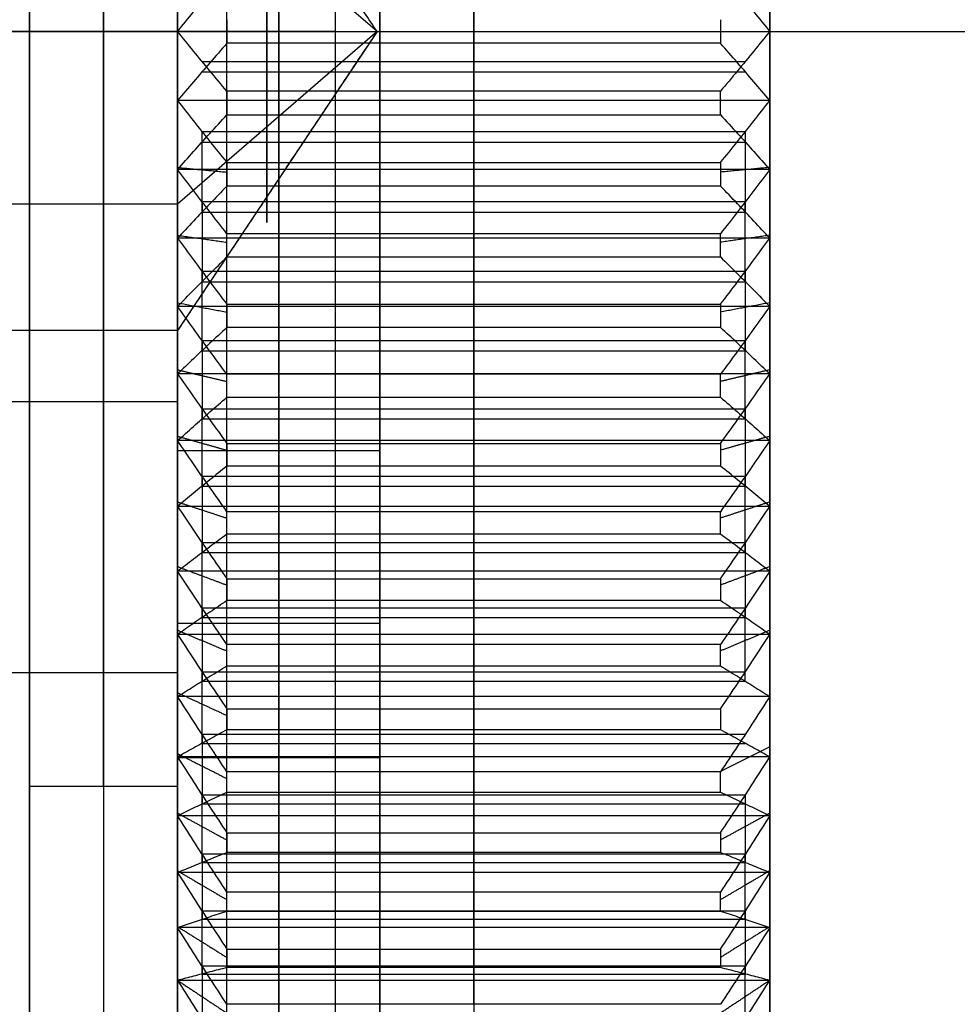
# Model space of a CAD drawing. Header units: centimetres. Extents: x -14.3 to 5, y -11.3 to 4.9.
# Tile 5 of 10: x -4.6 to -3.6, y -1 to 0. Entities that reach past the tile are written whole.
import ezdxf

# ---------------------------------------------------------------- set-up
doc = ezdxf.new("R2010")
doc.units = ezdxf.units.CM
doc.layers.add('Default', color=7, linetype='Continuous', true_color=0x000000)

# ---------------------------------------------------------------- blocks, each defined once
blk = doc.blocks.new('L_SUPPORTO_ESTERNA')
at = {"layer": 'Default'}
for p, q in [((-43.5, 0, 16), (-11.525, 0, 16)), ((-43.5, 0, 17.5), (-11.525, 0, 17.5))]:
    blk.add_line(p, q, dxfattribs=at)
at = {"layer": 'Default', "extrusion": (0, -1, 0)}
blk.add_arc((-43.5, 22.5), 6.5, 180, 270, dxfattribs=at)
at = {"layer": 'Default', "extrusion": (0, 1, 0)}
blk.add_arc((43.5, 22.5), 5, 270, 0, dxfattribs=at)
at = {"layer": 'Default'}
for points in [[(-43.5, -30, 16), (-43.5, 0, 16), (-43.5, 30, 16)], [(-43.5, -30, 17.5), (-43.5, 0, 17.5), (-43.5, 30, 17.5)]]:
    blk.add_open_spline(points, degree=2, dxfattribs=at)
blk = doc.blocks.new('L_SUPPORTO_CENTRALE')
at = {"layer": 'Default'}
for p, q in [((-45.5, 0, 87), (-48.5, 0, 87)), ((-45.5, 0, 102), (-48.5, 0, 102)), ((-45.5, 0, 102), (-45.5, 0, 87))]:
    blk.add_line(p, q, dxfattribs=at)
at = {"layer": 'Default', "extrusion": (-1, 0, 0)}
blk.add_arc((0, 77, 45.5), 10, 0, 180, dxfattribs=at)
at = {"layer": 'Default'}
blk.add_open_spline([(-45.5, -28, 102), (-45.5, 0, 102), (-45.5, 28, 102)], degree=2, dxfattribs=at)
blk = doc.blocks.new('L_SUPPORTO_INTERNA')
at = {"layer": 'Default'}
for p, q in [((-45.5, 30, 62.8), (-45.5, -30, 62.8)), ((-44, 30, 62.8), (-44, -30, 62.8)), ((-44.75, 28, 102), (-44.75, -28, 102)), ((-44, 0, 102), (-45.5, 0, 102)), ((-44, 0, 69.35), (-45.5, 0, 69.35)), ((-45.5, 0, 102), (-45.5, 0, 84.65)), ((-45.5, 0, 69.35), (-45.5, 0, 23.6)), ((-44, 0, 84.65), (-45.5, 0, 84.65)), ((-44, 0, 102), (-44, 0, 84.65)), ((-44, 0, 69.35), (-44, 0, 23.6)), ((-42.4, 0, 20.5), (50, 0, 20.5)), ((-42.4, 0, 22), (50, 0, 22))]:
    blk.add_line(p, q, dxfattribs=at)
at = {"layer": 'Default', "extrusion": (1, 0, 0)}
for centre, start, end in [((0, 77, -45.5), 180, 0), ((0, 77, -45.5), 360, 180), ((0, 77, -44), 360, 180)]:
    blk.add_arc(centre, 7.65, start, end, dxfattribs=at)
at = {"layer": 'Default', "extrusion": (-1, 0, 0)}
for centre, start, end in [((0, 77, 44.75), 180, 0), ((0, 77, 44.75), 0, 180), ((0, 77, 44), 180, 0)]:
    blk.add_arc(centre, 7.65, start, end, dxfattribs=at)
at = {"layer": 'Default', "extrusion": (0, 1, 0)}
blk.add_arc((42.4, 23.6), 1.6, 270, 0, dxfattribs=at)
at = {"layer": 'Default', "extrusion": (0, -1, 0)}
blk.add_arc((-42.4, 23.6), 3.1, 180, 270, dxfattribs=at)
at = {"layer": 'Default'}
for points in [[(-45.5, 30, 23.6), (-45.5, 0, 23.6), (-45.5, -30, 23.6)], [(-44, 30, 23.6), (-44, 0, 23.6), (-44, -30, 23.6)], [(-42.4, -30, 20.5), (-42.4, 0, 20.5), (-42.4, 30, 20.5)], [(-42.4, -30, 22), (-42.4, 0, 22), (-42.4, 30, 22)], [(-45.5, -28, 102), (-45.5, 0, 102), (-45.5, 28, 102)], [(-44, -28, 102), (-44, 0, 102), (-44, 28, 102)], [(-44, -7.65, 77), (-44.75, -7.65, 77), (-45.5, -7.65, 77)]]:
    blk.add_open_spline(points, degree=2, dxfattribs=at)
blk = doc.blocks.new('5132_ASM')
at = {"layer": 'Default'}
for name in ['L_SUPPORTO_ESTERNA', 'L_SUPPORTO_CENTRALE', 'L_SUPPORTO_INTERNA']:
    blk.add_blockref(name, (0, 0, -16), dxfattribs=at)
blk = doc.blocks.new('5134')
at = {"layer": 'Default'}
for p, q in [((-37.8, -12.5537, 69.7436), (-37.8, 12.561, 84.2436)), ((-37.8, -7.2537, 89.5552), (-37.8, 7.2463, 64.4405)), ((-41.7793, 0, 77), (-43.8, 1.75, 73.9689)), ((-40.8, 0.7005, 62.5169), (-40.8, 0.1192, 62.0005)), ((-40.8, 0, 91.5), (-40.8, 0.6056, 91.9878)), ((-41.7793, 0, 77), (-43.8, -3.0311, 75.25)), ((-41.7793, 0, 77), (-43.8, -1.75, 80.0311)), ((-40.8, -0.6056, 91.9878), (-40.8, 0, 91.5)), ((-40.8, -0.1192, 62.0005), (-40.8, -0.7005, 62.5169)), ((-43.553, -0.3028, 91.7439), (-38.047, -0.3028, 91.7439)), ((-43.553, -0.4099, 62.2587), (-38.047, -0.4099, 62.2587)), ((-40.8, -0.7005, 62.5169), (-40.8, -1.329, 62.059)), ((-40.8, -1.3995, 91.4323), (-40.8, -0.8437, 91.9763)), ((-43.553, -1.0148, 62.288), (-38.047, -1.0148, 62.288)), ((-43.553, -1.1216, 91.7043), (-38.047, -1.1216, 91.7043)), ((-40.8, -2.0493, 91.8593), (-40.8, -1.3995, 91.4323)), ((-40.8, -1.5663, 62.082), (-40.8, -2.0951, 62.6522)), ((-43.8, -1.75, 80.0311), (-45.5, -1.75, 80.0311)), ((-43.553, -1.7244, 91.6458), (-38.047, -1.7244, 91.6458)), ((-43.553, -1.8307, 62.3671), (-38.047, -1.8307, 62.3671)), ((-40.8, -2.0951, 62.6522), (-40.8, -2.7649, 62.257)), ((-40.8, -2.7858, 91.2299), (-40.8, -2.2852, 91.8249)), ((-43.553, -2.43, 62.4546), (-38.047, -2.43, 62.4546)), ((-43.553, -2.5355, 91.5274), (-38.047, -2.5355, 91.5274)), ((-40.8, -3.4739, 91.5922), (-40.8, -2.7858, 91.2299)), ((-43.8, -3.0311, 75.25), (-60.0112, -3.0311, 75.25)), ((-40.8, -2.9988, 62.3028), (-40.8, -3.4701, 62.9213)), ((-43.553, -3.1299, 91.411), (-38.047, -3.1299, 91.411)), ((-43.553, -3.2344, 62.6121), (-38.047, -3.2344, 62.6121)), ((-40.8, -3.4701, 62.9213), (-40.8, -4.1749, 62.5927)), ((-45.5, -3.75, 83.4952), (-43.8, -3.75, 83.4952)), ((-43.8, -4.25, 84.3612), (-43.8, -3.75, 83.4952)), ((-40.8, -4.1462, 90.8946), (-40.8, -3.7053, 91.5351)), ((-43.553, -3.8225, 62.757), (-38.047, -3.8225, 62.757)), ((-43.553, -3.9258, 91.2149), (-38.047, -3.9258, 91.2149)), ((-40.8, -4.866, 91.1888), (-40.8, -4.1462, 90.8946)), ((-41.75, -4.25, 84.3612), (-43.8, -4.25, 84.3612)), ((-41.75, -6, 87.3923), (-41.75, -4.25, 84.3612)), ((-40.8, -4.4032, 62.6608), (-40.8, -4.8127, 63.322)), ((-43.553, -4.5061, 91.0417), (-38.047, -4.5061, 91.0417)), ((-43.553, -4.608, 62.9914), (-38.047, -4.608, 62.9914)), ((-40.8, -4.8127, 63.322), (-40.8, -5.5459, 63.0629)), ((-43.553, -5.1793, 63.1924), (-38.047, -5.1793, 63.1924)), ((-40.8, -5.4679, 90.4295), (-40.8, -5.0909, 91.1097)), ((-43.553, -5.2794, 90.7696), (-38.047, -5.2794, 90.7696)), ((-40.8, -6.2127, 90.6529), (-40.8, -5.4679, 90.4295)), ((-40.8, -5.7666, 63.1528), (-40.8, -6.1103, 63.8503)), ((-43.553, -5.8403, 90.5412), (-38.047, -5.8403, 90.5412)), ((-43.553, -5.9385, 63.5015), (-38.047, -5.9385, 63.5015)), ((-43.8, -7.25, 89.5574), (-43.8, -6, 87.3923)), ((-41.75, -6, 87.3923), (-43.8, -6, 87.3923)), ((-40.8, -6.1103, 63.8503), (-40.8, -6.8651, 63.6632)), ((-40.8, -6.7385, 89.8391), (-40.8, -6.4289, 90.5525)), ((-64.8, -6.4952, 73.25), (-43.8, -6.4952, 73.25)), ((-43.8, -7.3612, 72.75), (-43.8, -6.4952, 73.25)), ((-43.553, -6.4877, 63.7568), (-38.047, -6.4877, 63.7568)), ((-43.553, -6.5837, 90.1958), (-38.047, -6.5837, 90.1958)), ((-40.8, -7.5014, 89.9896), (-40.8, -6.7385, 89.8391)), ((-40.8, -7.0762, 63.774), (-40.8, -7.3509, 64.5014)), ((-43.553, -7.12, 89.9143), (-38.047, -7.12, 89.9143)), ((-43.553, -7.2135, 64.1377), (-38.047, -7.2135, 64.1377)), ((-37.8, -7.25, 89.5574), (-38.2986, -7.4993, 89.9891)), ((-41.75, -10.3923, 71), (-41.75, -7.3612, 72.75)), ((-40.8, -7.3509, 64.5014), (-40.8, -8.1202, 64.388)), ((-43.553, -7.7356, 64.4447), (-38.047, -7.7356, 64.4447)), ((-40.8, -7.9462, 89.1288), (-40.8, -7.7069, 89.8687)), ((-43.553, -7.8265, 89.4988), (-38.047, -7.8265, 89.4988)), ((-40.8, -8.7201, 89.2049), (-40.8, -7.9462, 89.1288)), ((-43.553, -8.3331, 89.1669), (-38.047, -8.3331, 89.1669)), ((-40.8, -8.3196, 64.5187), (-40.8, -8.5229, 65.2693)), ((-43.553, -8.4213, 64.894), (-38.047, -8.4213, 64.894)), ((-40.8, -8.5229, 65.2693), (-40.8, -9.2996, 65.2306)), ((-43.553, -8.9112, 65.2499), (-38.047, -8.9112, 65.2499)), ((-40.8, -9.0797, 88.3053), (-40.8, -8.9129, 89.0648)), ((-43.553, -8.9963, 88.6851), (-38.047, -8.9963, 88.6851)), ((-40.8, -9.8573, 88.3063), (-40.8, -9.0797, 88.3053)), ((-43.553, -9.4685, 88.3058), (-38.047, -9.4685, 88.3058)), ((-43.553, -9.5503, 65.7632), (-38.047, -9.5503, 65.7632)), ((-40.8, -9.4854, 65.3799), (-40.8, -9.6153, 66.1466)), ((-40.8, -9.6153, 66.1466), (-40.8, -10.3921, 66.1831))]:
    blk.add_line(p, q, dxfattribs=at)
at = {"layer": 'Default', "extrusion": (1, 0, 0)}
for centre, radius, start, end in [((0, 77, -43.8), 12, 210, 30), ((0, 77, -43.8), 12, 30, 210), ((0, 77, -43.8), 7.5, 210, 30), ((0, 77, -41.75), 8.5, 30, 210), ((0, 77, -43.8), 3.5, 210, 30), ((0, 77, -43.3), 15, 92.31401, 93.22445)]:
    blk.add_arc(centre, radius, start, end, dxfattribs=at)
at = {"layer": 'Default', "extrusion": (-1, 0, 0)}
for centre, radius, start, end in [((0, 77, 41.75), 12, 150, 330), ((0, 77, 42.775), 12, 150, 330), ((0, 77, 42.775), 12, 330, 150), ((0, 77, 41.75), 12, 330, 150), ((0, 77, 41.75), 8.5, 150, 330), ((0, 77, 43.8), 8.5, 150, 330), ((0, 77, 42.775), 8.5, 150, 330), ((0, 77, 43.8), 8.5, 330, 150), ((0, 77, 42.775), 8.5, 330, 150), ((0, 77, 43.8), 7.5, 330, 150), ((0, 77, 43.8), 3.5, 330, 150), ((0, 77, 42.8967), 1.9354, 150, 330), ((0, 77, 42.8967), 1.9354, 330, 150), ((0, 77, 43.8), 14.5, 90, 95.53846), ((0, 77, 37.8), 14.5, 90, 95.53846), ((0, 77, 43.8), 14.5, 267.23077, 272.76923), ((0, 77, 37.8), 14.5, 267.23077, 272.76923), ((0, 77, 43.3), 15, 269.54478, 270.45522), ((0, 77, 40.8), 15, 269.54478, 270.45522), ((0, 77, 38.3), 15, 269.54478, 270.45522), ((0, 77, 43.8), 14.5, 84.46154, 90), ((0, 77, 37.8), 14.5, 84.46154, 90), ((0, 77, 40.8), 15, 86.77555, 87.68599), ((0, 77, 38.3), 15, 86.77555, 87.68599), ((0, 77, 43.8), 14.5, 272.76923, 278.30769), ((0, 77, 37.8), 14.5, 272.76923, 278.30769), ((0, 77, 43.3), 15, 275.08324, 275.99368), ((0, 77, 40.8), 15, 275.08324, 275.99368), ((0, 77, 38.3), 15, 275.08324, 275.99368), ((0, 77, 43.8), 14.5, 78.92308, 84.46154), ((0, 77, 37.8), 14.5, 78.92308, 84.46154), ((0, 77, 43.3), 15, 81.23709, 82.14753), ((0, 77, 40.8), 15, 81.23709, 82.14753), ((0, 77, 38.3), 15, 81.23709, 82.14753), ((0, 77, 43.8), 14.5, 278.30769, 283.84615), ((0, 77, 37.8), 14.5, 278.30769, 283.84615), ((0, 77, 43.8), 14.5, 73.38462, 78.92308), ((0, 77, 43.3), 15, 280.6217, 281.53214), ((0, 77, 40.8), 15, 280.6217, 281.53214), ((0, 77, 38.3), 15, 280.6217, 281.53214), ((0, 77, 37.8), 14.5, 73.38462, 78.92308), ((0, 77, 43.8), 14.5, 283.84615, 289.38462), ((0, 77, 43.3), 15, 75.69863, 76.60907), ((0, 77, 40.8), 15, 75.69863, 76.60907), ((0, 77, 38.3), 15, 75.69863, 76.60907), ((0, 77, 37.8), 14.5, 283.84615, 289.38462), ((0, 77, 43.8), 14.5, 67.84615, 73.38462), ((0, 77, 43.3), 15, 286.16016, 287.0706), ((0, 77, 40.8), 15, 286.16016, 287.0706), ((0, 77, 38.3), 15, 286.16016, 287.0706), ((0, 77, 37.8), 14.5, 67.84615, 73.38462), ((0, 77, 43.8), 14.5, 289.38462, 294.92308), ((0, 77, 43.3), 15, 70.16016, 71.0706), ((0, 77, 40.8), 15, 70.16016, 71.0706), ((0, 77, 38.3), 15, 70.16016, 71.0706), ((0, 77, 37.8), 14.5, 289.38462, 294.92308), ((0, 77, 43.8), 14.5, 62.30769, 67.84615), ((0, 77, 37.8), 14.5, 62.30769, 67.84615), ((0, 77, 43.3), 15, 291.69863, 292.60907), ((0, 77, 40.8), 15, 291.69863, 292.60907), ((0, 77, 38.3), 15, 291.69863, 292.60907), ((0, 77, 43.8), 14.5, 294.92308, 300.46154), ((0, 77, 37.8), 14.5, 294.92308, 300.46154), ((0, 77, 43.3), 15, 64.6217, 65.53214), ((0, 77, 40.8), 15, 64.6217, 65.53214), ((0, 77, 38.3), 15, 64.6217, 65.53214), ((0, 77, 43.8), 14.5, 56.76923, 62.30769), ((0, 77, 37.8), 14.5, 56.76923, 62.30769), ((0, 77, 43.3), 15, 297.23709, 298.14753), ((0, 77, 40.8), 15, 297.23709, 298.14753), ((0, 77, 38.3), 15, 297.23709, 298.14753), ((0, 77, 43.8), 14.5, 300.46154, 306), ((0, 77, 37.8), 14.5, 300.46154, 306), ((0, 77, 43.3), 15, 59.08324, 59.99368), ((0, 77, 40.8), 15, 59.08324, 59.99368), ((0, 77, 38.3), 15, 59.08324, 59.99368), ((0, 77, 43.8), 14.5, 51.23077, 56.76923), ((0, 77, 37.8), 14.5, 51.23077, 56.76923), ((0, 77, 43.3), 15, 302.77555, 303.68599), ((0, 77, 40.8), 15, 302.77555, 303.68599), ((0, 77, 38.3), 15, 302.77555, 303.68599), ((0, 77, 43.8), 14.5, 306, 311.53846), ((0, 77, 37.8), 14.5, 306, 311.53846), ((0, 77, 43.3), 15, 53.54478, 54.45522), ((0, 77, 40.8), 15, 53.54478, 54.45522), ((0, 77, 38.3), 15, 53.54478, 54.45522), ((0, 77, 43.8), 14.5, 45.69231, 51.23077), ((0, 77, 37.8), 14.5, 45.69231, 51.23077), ((0, 77, 43.3), 15, 308.31401, 309.22445), ((0, 77, 40.8), 15, 308.31401, 309.22445), ((0, 77, 38.3), 15, 308.31401, 309.22445), ((0, 77, 43.8), 14.5, 311.53846, 317.07692), ((0, 77, 37.8), 14.5, 311.53846, 317.07692)]:
    blk.add_arc(centre, radius, start, end, dxfattribs=at)
at = {"layer": 'Default'}
for points, degree in [([(-41.7793, 0, 77), (-42.7896, 1.5155, 77.875), (-43.8, 3.0311, 78.75)], 2), ([(-43.8, 0, 91.5), (-43.7473, 0.0655, 91.5527), (-43.64, 0.1976, 91.6591), (-43.4735, 0.3993, 91.8216), (-43.3585, 0.5364, 91.932), (-43.3, 0.6056, 91.9878)], 3), ([(-38.3, 0.6056, 91.9878), (-38.2415, 0.5365, 91.9321), (-38.1266, 0.3994, 91.8217), (-37.9601, 0.1977, 91.6592), (-37.8527, 0.0655, 91.5527), (-37.8, 0, 91.5)], 3), ([(-41.7793, 0, 77), (-42.7896, -1.5155, 76.125), (-43.8, -3.0311, 75.25)], 2), ([(-43.3, -0.6056, 91.9878), (-43.3585, -0.5365, 91.9321), (-43.4734, -0.3994, 91.8217), (-43.6399, -0.1977, 91.6592), (-43.7473, -0.0655, 91.5527), (-43.8, 0, 91.5)], 3), ([(-43.8, 0, 91.5), (-40.8, 0, 91.5), (-37.8, 0, 91.5)], 2), ([(-37.8, 0, 91.5), (-37.8527, -0.0655, 91.5527), (-37.96, -0.1976, 91.6591), (-38.1265, -0.3993, 91.8216), (-38.2415, -0.5364, 91.932), (-38.3, -0.6056, 91.9878)], 3), ([(-43.3, -0.1192, 62.0005), (-43.3585, -0.1856, 62.0595), (-43.4734, -0.3172, 62.1764), (-43.6399, -0.5108, 62.3484), (-43.7473, -0.6377, 62.4611), (-43.8, -0.7005, 62.5169)], 3), ([(-38.3, -0.1192, 62.0005), (-40.8, -0.1192, 62.0005), (-43.3, -0.1192, 62.0005)], 2), ([(-37.8, -0.7005, 62.5169), (-37.8527, -0.6377, 62.4611), (-37.96, -0.5109, 62.3484), (-38.1265, -0.3172, 62.1764), (-38.2415, -0.1856, 62.0595), (-38.3, -0.1192, 62.0005)], 3), ([(-38.3, -0.6056, 91.9878), (-40.8, -0.6056, 91.9878), (-43.3, -0.6056, 91.9878)], 2), ([(-37.8, -0.7005, 62.5169), (-40.8, -0.7005, 62.5169), (-43.8, -0.7005, 62.5169)], 2), ([(-43.8, -0.7005, 62.5169), (-43.7473, -0.7685, 62.4674), (-43.64, -0.9056, 62.3675), (-43.4735, -1.1149, 62.215), (-43.3585, -1.2572, 62.1113), (-43.3, -1.329, 62.059)], 3), ([(-38.3, -1.329, 62.059), (-38.2415, -1.2573, 62.1113), (-38.1266, -1.115, 62.215), (-37.9601, -0.9057, 62.3675), (-37.8527, -0.7685, 62.4674), (-37.8, -0.7005, 62.5169)], 3), ([(-43.8, -1.3995, 91.4323), (-43.7473, -1.3394, 91.4911), (-43.64, -1.2181, 91.6098), (-43.4735, -1.033, 91.7909), (-43.3585, -0.9072, 91.9141), (-43.3, -0.8437, 91.9763)], 3), ([(-43.3, -0.8437, 91.9763), (-40.8, -0.8437, 91.9763), (-38.3, -0.8437, 91.9763)], 2), ([(-38.3, -0.8437, 91.9763), (-38.2415, -0.9072, 91.9141), (-38.1266, -1.033, 91.791), (-37.9601, -1.2181, 91.6098), (-37.8527, -1.3394, 91.4911), (-37.8, -1.3995, 91.4323)], 3), ([(-43.8, -1.3778, 62.5656), (-43.55, -1.4015, 62.3167), (-43.3, -1.4253, 62.0679)], 2), ([(-43.3, -1.329, 62.059), (-40.8, -1.329, 62.059), (-38.3, -1.329, 62.059)], 2), ([(-37.8, -1.3778, 62.5656), (-38.05, -1.4015, 62.3167), (-38.3, -1.4253, 62.0679)], 2), ([(-37.8, -1.3995, 91.4323), (-40.8, -1.3995, 91.4323), (-43.8, -1.3995, 91.4323)], 2), ([(-43.3, -2.0493, 91.8593), (-43.3585, -1.9751, 91.8106), (-43.4734, -1.828, 91.7139), (-43.6399, -1.6116, 91.5717), (-43.7473, -1.4697, 91.4785), (-43.8, -1.3995, 91.4323)], 3), ([(-37.8, -1.3995, 91.4323), (-37.8527, -1.4697, 91.4785), (-37.96, -1.6115, 91.5716), (-38.1265, -1.8279, 91.7139), (-38.2415, -1.9751, 91.8106), (-38.3, -2.0493, 91.8593)], 3), ([(-43.3, -1.5663, 62.082), (-43.3585, -1.6267, 62.1471), (-43.4734, -1.7464, 62.2762), (-43.6399, -1.9225, 62.4661), (-43.7473, -2.0379, 62.5905), (-43.8, -2.0951, 62.6522)], 3), ([(-38.3, -1.5663, 62.082), (-40.8, -1.5663, 62.082), (-43.3, -1.5663, 62.082)], 2), ([(-37.8, -2.0951, 62.6522), (-37.8527, -2.0379, 62.5905), (-37.96, -1.9226, 62.4661), (-38.1265, -1.7464, 62.2762), (-38.2415, -1.6267, 62.1471), (-38.3, -1.5663, 62.082)], 3), ([(-43.8, -2.065, 91.3522), (-43.55, -2.1006, 91.5997), (-43.3, -2.1362, 91.8471)], 2), ([(-38.3, -2.0493, 91.8593), (-40.8, -2.0493, 91.8593), (-43.3, -2.0493, 91.8593)], 2), ([(-37.8, -2.065, 91.3522), (-38.05, -2.1006, 91.5997), (-38.3, -2.1362, 91.8471)], 2), ([(-37.8, -2.0951, 62.6522), (-40.8, -2.0951, 62.6522), (-43.8, -2.0951, 62.6522)], 2), ([(-43.8, -2.0951, 62.6522), (-43.7473, -2.1675, 62.6095), (-43.64, -2.3136, 62.5232), (-43.4735, -2.5367, 62.3916), (-43.3585, -2.6883, 62.3022), (-43.3, -2.7649, 62.257)], 3), ([(-38.3, -2.7649, 62.257), (-38.2415, -2.6884, 62.3021), (-38.1266, -2.5368, 62.3916), (-37.9601, -2.3137, 62.5232), (-37.8527, -2.1675, 62.6094), (-37.8, -2.0951, 62.6522)], 3), ([(-43.8, -2.7858, 91.2299), (-43.7473, -2.7317, 91.2942), (-43.64, -2.6225, 91.424), (-43.4735, -2.4557, 91.6222), (-43.3585, -2.3424, 91.7569), (-43.3, -2.2852, 91.8249)], 3), ([(-43.3, -2.2852, 91.8249), (-40.8, -2.2852, 91.8249), (-38.3, -2.2852, 91.8249)], 2), ([(-38.3, -2.2852, 91.8249), (-38.2415, -2.3424, 91.757), (-38.1266, -2.4557, 91.6223), (-37.9601, -2.6224, 91.4241), (-37.8527, -2.7317, 91.2942), (-37.8, -2.7858, 91.2299)], 3), ([(-43.8, -2.749, 62.763), (-43.55, -2.7964, 62.5175), (-43.3, -2.8438, 62.272)], 2), ([(-37.8, -2.7858, 91.2299), (-40.8, -2.7858, 91.2299), (-43.8, -2.7858, 91.2299)], 2), ([(-43.3, -3.4739, 91.5922), (-43.3585, -3.3953, 91.5508), (-43.4734, -3.2396, 91.4688), (-43.6399, -3.0104, 91.3481), (-43.7473, -2.8602, 91.269), (-43.8, -2.7858, 91.2299)], 3), ([(-43.3, -2.7649, 62.257), (-40.8, -2.7649, 62.257), (-38.3, -2.7649, 62.257)], 2), ([(-37.8, -2.749, 62.763), (-38.05, -2.7964, 62.5175), (-38.3, -2.8438, 62.272)], 2), ([(-37.8, -2.7858, 91.2299), (-37.8527, -2.8602, 91.269), (-37.96, -3.0103, 91.3481), (-38.1265, -3.2395, 91.4688), (-38.2415, -3.3953, 91.5508), (-38.3, -3.4739, 91.5922)], 3), ([(-43.8, -3.0311, 75.25), (-58.8, -3.0311, 75.25), (-73.8, -3.0311, 75.25)], 2), ([(-43.3, -2.9988, 62.3028), (-43.3585, -3.0526, 62.3735), (-43.4734, -3.1593, 62.5135), (-43.6399, -3.3163, 62.7195), (-43.7473, -3.4191, 62.8545), (-43.8, -3.4701, 62.9213)], 3), ([(-38.3, -2.9988, 62.3028), (-40.8, -2.9988, 62.3028), (-43.3, -2.9988, 62.3028)], 2), ([(-37.8, -3.4701, 62.9213), (-37.8527, -3.4191, 62.8545), (-37.96, -3.3163, 62.7195), (-38.1265, -3.1593, 62.5135), (-38.2415, -3.0526, 62.3735), (-38.3, -2.9988, 62.3028)], 3), ([(-43.8, -3.4284, 91.0889), (-43.55, -3.4875, 91.3318), (-43.3, -3.5466, 91.5747)], 2), ([(-37.8, -3.4701, 62.9213), (-40.8, -3.4701, 62.9213), (-43.8, -3.4701, 62.9213)], 2), ([(-43.8, -3.4701, 62.9213), (-43.7473, -3.5462, 62.8858), (-43.64, -3.7, 62.8141), (-43.4735, -3.9348, 62.7047), (-43.3585, -4.0943, 62.6302), (-43.3, -4.1749, 62.5927)], 3), ([(-38.3, -3.4739, 91.5922), (-40.8, -3.4739, 91.5922), (-43.3, -3.4739, 91.5922)], 2), ([(-37.8, -3.4284, 91.0889), (-38.05, -3.4875, 91.3318), (-38.3, -3.5466, 91.5747)], 2), ([(-38.3, -4.1749, 62.5927), (-38.2415, -4.0944, 62.6302), (-38.1266, -3.9348, 62.7046), (-37.9601, -3.7001, 62.8141), (-37.8527, -3.5463, 62.8858), (-37.8, -3.4701, 62.9213)], 3), ([(-43.8, -4.1462, 90.8946), (-43.7473, -4.0986, 90.9638), (-43.64, -4.0024, 91.1036), (-43.4735, -3.8555, 91.3169), (-43.3585, -3.7557, 91.462), (-43.3, -3.7053, 91.5351)], 3), ([(-43.3, -3.7053, 91.5351), (-40.8, -3.7053, 91.5351), (-38.3, -3.7053, 91.5351)], 2), ([(-38.3, -3.7053, 91.5351), (-38.2415, -3.7557, 91.462), (-38.1266, -3.8555, 91.317), (-37.9601, -4.0023, 91.1036), (-37.8527, -4.0985, 90.9638), (-37.8, -4.1462, 90.8946)], 3), ([(-43.8, -4.1016, 63.0922), (-43.55, -4.1723, 62.8524), (-43.3, -4.243, 62.6126)], 2), ([(-37.8, -4.1462, 90.8946), (-40.8, -4.1462, 90.8946), (-43.8, -4.1462, 90.8946)], 2), ([(-43.3, -4.866, 91.1888), (-43.3585, -4.7838, 91.1552), (-43.4734, -4.6209, 91.0886), (-43.6399, -4.3811, 90.9906), (-43.7473, -4.224, 90.9264), (-43.8, -4.1462, 90.8946)], 3), ([(-43.3, -4.1749, 62.5927), (-40.8, -4.1749, 62.5927), (-38.3, -4.1749, 62.5927)], 2), ([(-37.8, -4.1016, 63.0922), (-38.05, -4.1723, 62.8524), (-38.3, -4.243, 62.6126)], 2), ([(-37.8, -4.1462, 90.8946), (-37.8527, -4.224, 90.9264), (-37.96, -4.3811, 90.9906), (-38.1265, -4.6208, 91.0886), (-38.2415, -4.7838, 91.1552), (-38.3, -4.866, 91.1888)], 3), ([(-43.3, -4.4032, 62.6608), (-43.3585, -4.45, 62.7363), (-43.4734, -4.5427, 62.886), (-43.6399, -4.679, 63.1062), (-43.7473, -4.7684, 63.2505), (-43.8, -4.8127, 63.322)], 3), ([(-38.3, -4.4032, 62.6608), (-40.8, -4.4032, 62.6608), (-43.3, -4.4032, 62.6608)], 2), ([(-37.8, -4.8127, 63.322), (-37.8527, -4.7684, 63.2505), (-37.96, -4.6791, 63.1063), (-38.1265, -4.5427, 62.8861), (-38.2415, -4.45, 62.7364), (-38.3, -4.4032, 62.6608)], 3), ([(-43.8, -4.767, 90.694), (-43.55, -4.8492, 90.9301), (-43.3, -4.9313, 91.1662)], 2), ([(-37.8, -4.767, 90.694), (-38.05, -4.8492, 90.9301), (-38.3, -4.9313, 91.1662)], 2), ([(-37.8, -4.8127, 63.322), (-40.8, -4.8127, 63.322), (-43.8, -4.8127, 63.322)], 2), ([(-43.8, -4.8127, 63.322), (-43.7473, -4.8919, 63.294), (-43.64, -5.0519, 63.2374), (-43.4735, -5.2961, 63.1511), (-43.3585, -5.4621, 63.0925), (-43.3, -5.5459, 63.0629)], 3), ([(-38.3, -4.866, 91.1888), (-40.8, -4.866, 91.1888), (-43.3, -4.866, 91.1888)], 2), ([(-38.3, -5.5459, 63.0629), (-38.2415, -5.4621, 63.0925), (-38.1266, -5.2962, 63.1511), (-37.9601, -5.052, 63.2374), (-37.8527, -4.8919, 63.294), (-37.8, -4.8127, 63.322)], 3), ([(-43.8, -5.4679, 90.4295), (-43.7473, -5.4271, 90.503), (-43.64, -5.3449, 90.6514), (-43.4735, -5.2193, 90.878), (-43.3585, -5.134, 91.032), (-43.3, -5.0909, 91.1097)], 3), ([(-43.3, -5.0909, 91.1097), (-40.8, -5.0909, 91.1097), (-38.3, -5.0909, 91.1097)], 2), ([(-38.3, -5.0909, 91.1097), (-38.2415, -5.1339, 91.032), (-38.1266, -5.2193, 90.878), (-37.9601, -5.3448, 90.6515), (-37.8527, -5.4271, 90.5031), (-37.8, -5.4679, 90.4295)], 3), ([(-43.8, -5.4229, 63.5523), (-43.55, -5.5164, 63.3204), (-43.3, -5.6099, 63.0885)], 2), ([(-37.8, -5.4679, 90.4295), (-40.8, -5.4679, 90.4295), (-43.8, -5.4679, 90.4295)], 2), ([(-43.3, -6.2127, 90.6529), (-43.3585, -6.1277, 90.6274), (-43.4734, -5.9591, 90.5768), (-43.6399, -5.711, 90.5024), (-43.7473, -5.5484, 90.4537), (-43.8, -5.4679, 90.4295)], 3), ([(-37.8, -5.4229, 63.5523), (-38.05, -5.5164, 63.3204), (-38.3, -5.6099, 63.0885)], 2), ([(-37.8, -5.4679, 90.4295), (-37.8527, -5.5484, 90.4537), (-37.96, -5.7109, 90.5024), (-38.1265, -5.959, 90.5768), (-38.2415, -6.1276, 90.6274), (-38.3, -6.2127, 90.6529)], 3), ([(-43.3, -5.5459, 63.0629), (-40.8, -5.5459, 63.0629), (-38.3, -5.5459, 63.0629)], 2), ([(-43.3, -5.7666, 63.1528), (-43.3585, -5.8059, 63.2324), (-43.4734, -5.8837, 63.3903), (-43.6399, -5.9981, 63.6227), (-43.7473, -6.0732, 63.7749), (-43.8, -6.1103, 63.8503)], 3), ([(-38.3, -5.7666, 63.1528), (-40.8, -5.7666, 63.1528), (-43.3, -5.7666, 63.1528)], 2), ([(-37.8, -6.1103, 63.8503), (-37.8527, -6.0732, 63.7749), (-37.96, -5.9982, 63.6227), (-38.1265, -5.8837, 63.3904), (-38.2415, -5.8059, 63.2325), (-38.3, -5.7666, 63.1528)], 3), ([(-43.8, -6.0678, 90.1693), (-43.55, -6.1725, 90.3964), (-43.3, -6.2771, 90.6234)], 2), ([(-37.8, -6.0678, 90.1693), (-38.05, -6.1725, 90.3964), (-38.3, -6.2771, 90.6234)], 2), ([(-37.8, -6.1103, 63.8503), (-40.8, -6.1103, 63.8503), (-43.8, -6.1103, 63.8503)], 2), ([(-43.8, -6.1103, 63.8503), (-43.7473, -6.1919, 63.8301), (-43.64, -6.3566, 63.7893), (-43.4735, -6.608, 63.7269), (-43.3585, -6.7789, 63.6846), (-43.3, -6.8651, 63.6632)], 3), ([(-38.3, -6.8651, 63.6632), (-38.2415, -6.7789, 63.6846), (-38.1266, -6.6081, 63.7269), (-37.9601, -6.3567, 63.7892), (-37.8527, -6.1919, 63.8301), (-37.8, -6.1103, 63.8503)], 3), ([(-38.3, -6.2127, 90.6529), (-40.8, -6.2127, 90.6529), (-43.3, -6.2127, 90.6529)], 2), ([(-43.8, -6.7385, 89.8391), (-43.7473, -6.705, 89.9162), (-43.64, -6.6375, 90.0719), (-43.4735, -6.5344, 90.3094), (-43.3585, -6.4643, 90.471), (-43.3, -6.4289, 90.5525)], 3), ([(-43.3, -6.4289, 90.5525), (-40.8, -6.4289, 90.5525), (-38.3, -6.4289, 90.5525)], 2), ([(-38.3, -6.4289, 90.5525), (-38.2415, -6.4643, 90.471), (-38.1266, -6.5343, 90.3095), (-37.9601, -6.6374, 90.0719), (-37.8527, -6.705, 89.9162), (-37.8, -6.7385, 89.8391)], 3), ([(-64.8, -6.4952, 73.25), (-54.3, -6.4952, 73.25), (-43.8, -6.4952, 73.25)], 2), ([(-43.8, -6.7001, 64.1408), (-43.55, -6.8156, 63.9191), (-43.3, -6.9312, 63.6974)], 2), ([(-37.8, -6.7385, 89.8391), (-40.8, -6.7385, 89.8391), (-43.8, -6.7385, 89.8391)], 2), ([(-43.3, -7.5014, 89.9896), (-43.3585, -7.4143, 89.9724), (-43.4734, -7.2416, 89.9383), (-43.6399, -6.9875, 89.8882), (-43.7473, -6.821, 89.8554), (-43.8, -6.7385, 89.8391)], 3), ([(-37.8, -6.7385, 89.8391), (-37.8527, -6.8209, 89.8554), (-37.96, -6.9874, 89.8882), (-38.1265, -7.2415, 89.9383), (-38.2415, -7.4143, 89.9724), (-38.3, -7.5014, 89.9896)], 3), ([(-43.3, -6.8651, 63.6632), (-40.8, -6.8651, 63.6632), (-38.3, -6.8651, 63.6632)], 2), ([(-43.3, -7.0762, 63.774), (-43.3585, -7.1075, 63.857), (-43.4734, -7.1697, 64.0217), (-43.6399, -7.2612, 64.264), (-43.7473, -7.3212, 64.4228), (-43.8, -7.3509, 64.5014)], 3), ([(-38.3, -7.0762, 63.774), (-40.8, -7.0762, 63.774), (-43.3, -7.0762, 63.774)], 2), ([(-37.8, -7.3509, 64.5014), (-37.8527, -7.3212, 64.4228), (-37.96, -7.2613, 64.2641), (-38.1265, -7.1698, 64.0218), (-38.2415, -7.1075, 63.8571), (-38.3, -7.0762, 63.774)], 3), ([(-43.8, -7.3181, 89.5178), (-43.55, -7.4443, 89.7336), (-43.3, -7.5705, 89.9494)], 2), ([(-37.8, -7.3509, 64.5014), (-40.8, -7.3509, 64.5014), (-43.8, -7.3509, 64.5014)], 2), ([(-43.8, -7.3509, 64.5014), (-43.7473, -7.4341, 64.4892), (-43.64, -7.6019, 64.4644), (-43.4735, -7.8582, 64.4267), (-43.3585, -8.0323, 64.401), (-43.3, -8.1202, 64.388)], 3), ([(-41.75, -7.3612, 72.75), (-42.775, -7.3612, 72.75), (-43.8, -7.3612, 72.75)], 2), ([(-38.3, -8.1202, 64.388), (-38.2415, -8.0324, 64.401), (-38.1266, -7.8582, 64.4267), (-37.9601, -7.602, 64.4644), (-37.8527, -7.4341, 64.4892), (-37.8, -7.3509, 64.5014)], 3), ([(-38.3, -7.5014, 89.9896), (-40.8, -7.5014, 89.9896), (-43.3, -7.5014, 89.9896)], 2), ([(-43.8, -7.9462, 89.1288), (-43.7473, -7.9203, 89.2088), (-43.64, -7.8681, 89.3702), (-43.4735, -7.7884, 89.6167), (-43.3585, -7.7342, 89.7842), (-43.3, -7.7069, 89.8687)], 3), ([(-43.3, -7.7069, 89.8687), (-40.8, -7.7069, 89.8687), (-38.3, -7.7069, 89.8687)], 2), ([(-38.3, -7.7069, 89.8687), (-38.2415, -7.7342, 89.7842), (-38.1266, -7.7884, 89.6167), (-37.9601, -7.8681, 89.3703), (-37.8527, -7.9203, 89.2088), (-37.8, -7.9462, 89.1288)], 3), ([(-43.8, -7.9202, 64.8542), (-43.55, -8.0568, 64.6448), (-43.3, -8.1933, 64.4354)], 2), ([(-37.8, -7.9462, 89.1288), (-40.8, -7.9462, 89.1288), (-43.8, -7.9462, 89.1288)], 2), ([(-43.3, -8.7201, 89.2049), (-43.3585, -8.6317, 89.1962), (-43.4734, -8.4565, 89.179), (-43.6399, -8.1988, 89.1537), (-43.7473, -8.0299, 89.137), (-43.8, -7.9462, 89.1288)], 3), ([(-37.8, -7.9202, 64.8542), (-38.05, -8.0568, 64.6448), (-38.3, -8.1933, 64.4354)], 2), ([(-37.8, -7.9462, 89.1288), (-37.8527, -8.0298, 89.137), (-37.96, -8.1987, 89.1536), (-38.1265, -8.4564, 89.179), (-38.2415, -8.6317, 89.1962), (-38.3, -8.7201, 89.2049)], 3), ([(-43.3, -8.1202, 64.388), (-40.8, -8.1202, 64.388), (-38.3, -8.1202, 64.388)], 2), ([(-43.3, -8.3196, 64.5187), (-43.3585, -8.3428, 64.6044), (-43.4734, -8.3888, 64.7743), (-43.6399, -8.4565, 65.0243), (-43.7473, -8.5009, 65.1881), (-43.8, -8.5229, 65.2693)], 3), ([(-38.3, -8.3196, 64.5187), (-40.8, -8.3196, 64.5187), (-43.3, -8.3196, 64.5187)], 2), ([(-37.8, -8.5229, 65.2693), (-37.8527, -8.5009, 65.1881), (-37.96, -8.4566, 65.0244), (-38.1265, -8.3889, 64.7744), (-38.2415, -8.3428, 64.6044), (-38.3, -8.3196, 64.5187)], 3), ([(-43.8, -8.5048, 88.7439), (-43.55, -8.6514, 88.9463), (-43.3, -8.7981, 89.1488)], 2), ([(-37.8, -8.5229, 65.2693), (-40.8, -8.5229, 65.2693), (-43.8, -8.5229, 65.2693)], 2), ([(-43.8, -8.5229, 65.2693), (-43.7473, -8.6068, 65.2651), (-43.64, -8.7763, 65.2567), (-43.4735, -9.035, 65.2438), (-43.3585, -9.2108, 65.235), (-43.3, -9.2996, 65.2306)], 3), ([(-37.8, -8.5048, 88.7439), (-38.05, -8.6514, 88.9463), (-38.3, -8.7981, 89.1488)], 2), ([(-38.3, -9.2996, 65.2306), (-38.2415, -9.2109, 65.235), (-38.1266, -9.0351, 65.2438), (-37.9601, -8.7764, 65.2566), (-37.8527, -8.6069, 65.2651), (-37.8, -8.5229, 65.2693)], 3), ([(-38.3, -8.7201, 89.2049), (-40.8, -8.7201, 89.2049), (-43.3, -8.7201, 89.2049)], 2), ([(-43.8, -9.0797, 88.3053), (-43.7473, -9.0617, 88.3874), (-43.64, -9.0253, 88.5531), (-43.4735, -8.9697, 88.8061), (-43.3585, -8.932, 88.978), (-43.3, -8.9129, 89.0648)], 3), ([(-43.3, -8.9129, 89.0648), (-40.8, -8.9129, 89.0648), (-38.3, -8.9129, 89.0648)], 2), ([(-38.3, -8.9129, 89.0648), (-38.2415, -8.932, 88.9781), (-38.1266, -8.9697, 88.8061), (-37.9601, -9.0253, 88.5532), (-37.8527, -9.0617, 88.3874), (-37.8, -9.0797, 88.3053)], 3), ([(-43.8, -9.0703, 65.6872), (-43.55, -9.2266, 65.4921), (-43.3, -9.383, 65.2971)], 2), ([(-37.8, -9.0703, 65.6872), (-38.05, -9.2266, 65.4921), (-38.3, -9.383, 65.2971)], 2), ([(-37.8, -9.0797, 88.3053), (-40.8, -9.0797, 88.3053), (-43.8, -9.0797, 88.3053)], 2), ([(-43.3, -9.8573, 88.3063), (-43.3585, -9.7685, 88.3062), (-43.4734, -9.5925, 88.306), (-43.6399, -9.3335, 88.3056), (-43.7473, -9.1638, 88.3054), (-43.8, -9.0797, 88.3053)], 3), ([(-37.8, -9.0797, 88.3053), (-37.8527, -9.1637, 88.3054), (-37.96, -9.3334, 88.3056), (-38.1265, -9.5924, 88.306), (-38.2415, -9.7685, 88.3062), (-38.3, -9.8573, 88.3063)], 3), ([(-43.3, -9.2996, 65.2306), (-40.8, -9.2996, 65.2306), (-38.3, -9.2996, 65.2306)], 2), ([(-43.3, -9.4854, 65.3799), (-43.3585, -9.5002, 65.4674), (-43.4734, -9.5296, 65.641), (-43.6399, -9.5729, 65.8964), (-43.7473, -9.6012, 66.0637), (-43.8, -9.6153, 66.1466)], 3), ([(-38.3, -9.4854, 65.3799), (-40.8, -9.4854, 65.3799), (-43.3, -9.4854, 65.3799)], 2), ([(-37.8, -9.6153, 66.1466), (-37.8527, -9.6012, 66.0637), (-37.96, -9.5729, 65.8964), (-38.1265, -9.5296, 65.6411), (-38.2415, -9.5002, 65.4675), (-38.3, -9.4854, 65.3799)], 3), ([(-43.8, -9.615, 87.8536), (-43.55, -9.7808, 88.0408), (-43.3, -9.9466, 88.2279)], 2), ([(-37.8, -9.6153, 66.1466), (-40.8, -9.6153, 66.1466), (-43.8, -9.6153, 66.1466)], 2), ([(-43.8, -9.6153, 66.1466), (-43.7473, -9.6992, 66.1505), (-43.64, -9.8687, 66.1585), (-43.4735, -10.1274, 66.1707), (-43.3585, -10.3033, 66.1789), (-43.3, -10.3921, 66.1831)], 3), ([(-37.8, -9.615, 87.8536), (-38.05, -9.7808, 88.0408), (-38.3, -9.9466, 88.2279)], 2), ([(-38.3, -10.3921, 66.1831), (-38.2415, -10.3033, 66.1789), (-38.1266, -10.1275, 66.1707), (-37.9601, -9.8688, 66.1585), (-37.8527, -9.6993, 66.1505), (-37.8, -9.6153, 66.1466)], 3), ([(-38.3, -9.8573, 88.3063), (-40.8, -9.8573, 88.3063), (-43.3, -9.8573, 88.3063)], 2)]:
    blk.add_open_spline(points, degree=degree, dxfattribs=at)
for points, weights in [([(-43.55, -1.8275, 62.3637), (-43.55, -1.4241, 62.3133), (-43.55, -1.0186, 62.2852)], [0.999437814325, 0.99903777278, 0.999396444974]), ([(-38.05, -1.0186, 62.2852), (-38.05, -1.4241, 62.3133), (-38.05, -1.8275, 62.3637)], [0.999396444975, 0.99903777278, 0.999437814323]), ([(-43.55, -1.7283, 91.6484), (-43.55, -2.132, 91.6008), (-43.55, -2.5325, 91.531)], [0.999382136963, 0.999031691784, 0.999439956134]), ([(-38.05, -2.5325, 91.531), (-38.05, -2.132, 91.6008), (-38.05, -1.7283, 91.6484)], [0.999439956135, 0.999031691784, 0.999382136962]), ([(-43.55, -3.2316, 62.6084), (-43.55, -2.8349, 62.5193), (-43.55, -2.434, 62.4522)], [0.999443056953, 0.999028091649, 0.999371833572]), ([(-38.05, -2.434, 62.4522), (-38.05, -2.8349, 62.5193), (-38.05, -3.2316, 62.6084)], [0.999371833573, 0.999028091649, 0.999443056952]), ([(-43.55, -3.134, 91.4132), (-43.55, -3.5312, 91.3268), (-43.55, -3.9231, 91.2187)], [0.999365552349, 0.999026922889, 0.99944700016]), ([(-38.05, -3.9231, 91.2187), (-38.05, -3.5312, 91.3268), (-38.05, -3.134, 91.4132)], [0.999447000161, 0.999026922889, 0.999365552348]), ([(-43.55, -4.6055, 62.9874), (-43.55, -4.2193, 62.8605), (-43.55, -3.8267, 62.755)], [0.999451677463, 0.999028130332, 0.999363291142]), ([(-38.05, -3.8267, 62.755), (-38.05, -4.2193, 62.8605), (-38.05, -4.6055, 62.9874)], [0.999363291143, 0.999028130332, 0.999451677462]), ([(-43.55, -4.5105, 91.0434), (-43.55, -4.8975, 90.9191), (-43.55, -5.2771, 90.7737)], [0.999365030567, 0.999031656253, 0.99945699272]), ([(-38.05, -5.2771, 90.7737), (-38.05, -4.8975, 90.9191), (-38.05, -4.5105, 91.0434)], [0.999456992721, 0.999031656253, 0.999365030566]), ([(-43.55, -5.9364, 63.4973), (-43.55, -5.5643, 63.3337), (-43.55, -5.1837, 63.1909)], [0.999462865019, 0.999037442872, 0.999370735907]), ([(-38.05, -5.1837, 63.1909), (-38.05, -5.5643, 63.3337), (-38.05, -5.9364, 63.4973)], [0.999370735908, 0.999037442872, 0.999462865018]), ([(-43.55, -5.8448, 90.5426), (-43.55, -6.218, 90.3815), (-43.55, -6.5818, 90.2001)], [0.999380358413, 0.999045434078, 0.999469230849]), ([(-38.05, -6.5818, 90.2001), (-38.05, -6.218, 90.3815), (-38.05, -5.8448, 90.5426)], [0.99946923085, 0.999045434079, 0.999380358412]), ([(-43.55, -7.2119, 64.1333), (-43.55, -6.8573, 63.9346), (-43.55, -6.4922, 63.7556)], [0.999476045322, 0.999055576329, 0.999393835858]), ([(-43.55, -7.1245, 89.9152), (-43.55, -7.4805, 89.7189), (-43.55, -7.8251, 89.5032)], [0.999411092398, 0.999067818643, 0.999483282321]), ([(-43.55, -8.42, 64.8894), (-43.55, -8.0863, 64.6574), (-43.55, -7.7402, 64.4441)], [0.999490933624, 0.99908211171, 0.999432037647]), ([(-38.05, -7.7402, 64.4441), (-38.05, -8.0863, 64.6574), (-38.05, -8.42, 64.8894)], [0.999432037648, 0.99908211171, 0.999490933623]), ([(-43.55, -8.3378, 89.1673), (-43.55, -8.6731, 88.9375), (-43.55, -8.9953, 88.6896)], [0.999456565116, 0.999098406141, 0.999499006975]), ([(-38.05, -8.9953, 88.6896), (-38.05, -8.6731, 88.9375), (-38.05, -8.3378, 89.1673)], [0.999499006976, 0.999098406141, 0.999456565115]), ([(-43.55, -9.5496, 65.7586), (-43.55, -9.2397, 65.4954), (-43.55, -8.9159, 65.2497)], [0.999507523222, 0.999116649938, 0.999484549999]), ([(-38.05, -8.9159, 65.2497), (-38.05, -9.2397, 65.4954), (-38.05, -9.5496, 65.7586)], [0.99948455, 0.999116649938, 0.999507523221]), ([(-43.55, -9.4732, 88.3058), (-43.55, -9.7848, 88.0447), (-43.55, -10.0815, 87.7669)], [0.999515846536, 0.999136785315, 0.999516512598]), ([(-38.05, -10.0815, 87.7669), (-38.05, -9.7848, 88.0447), (-38.05, -9.4732, 88.3058)], [0.9995165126, 0.999136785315, 0.999515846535])]:
    blk.add_rational_spline(points, weights, degree=2, dxfattribs=at)
blk = doc.blocks.new('5134_ASM')
at = {"layer": 'Default'}
blk.add_blockref('5134', (0, 0), dxfattribs=at)
blk = doc.blocks.new('F5914_ASM')
at = {"layer": 'Default'}
for name, p in [('5132_ASM', (0, 0)), ('5134_ASM', (-0.2, 0, -16))]:
    blk.add_blockref(name, p, dxfattribs=at)

msp = doc.modelspace()

# ---------------------------------------------------------------- block references
at = {"layer": 'Default', "xscale": 0.1, "yscale": 0.1, "zscale": 0.1}
msp.add_blockref('F5914_ASM', (0, 0), dxfattribs=at)

doc.saveas('drawing.dxf')
